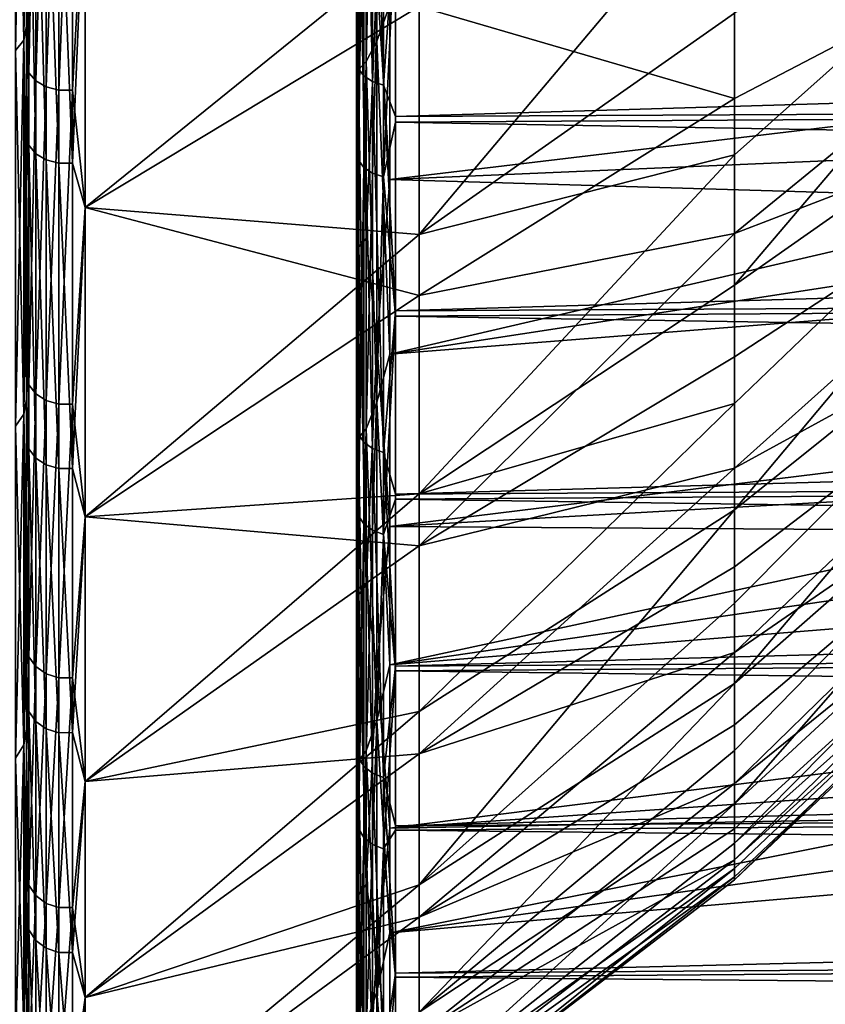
# Model space of a CAD drawing. Header units: metres. Extents: x -147 to 182, y -23 to 81.
# Tile 170 of 212: x 136.96 to 141.12, y -19.62 to -14.55. Entities that reach past the tile are written whole.
import ezdxf

# ---------------------------------------------------------------- set-up
doc = ezdxf.new("R2010")
doc.units = ezdxf.units.M
doc.layers.add('solid_ORA153_SW0001', color=7, linetype='CONTINUOUS')

msp = doc.modelspace()

# ---------------------------------------------------------------- linework, layer by layer
at = {"layer": 'solid_ORA153_SW0001'}
for points in [[(136.985397, -12.524649, 19.042803), (136.94281, -12.570668, 19.112772), (136.94281, -14.704527, 17.524174)], [(136.985397, -14.650696, 17.460018), (136.985397, -12.524649, 19.042803), (136.94281, -14.704527, 17.524174)], [(136.985397, -12.524649, -19.042803), (136.985397, -14.650696, -17.460018), (136.94281, -12.570668, -19.112772)], [(136.985397, -12.524649, -19.042803), (137, -13.542547, -18.217831), (137, -14.579867, -17.398777)], [(136.985397, -12.524649, -19.042803), (137, -14.579867, -17.398777), (136.985397, -14.650696, -17.460018)], [(136.985397, -14.650696, 17.460018), (137, -13.542096, 18.218166), (136.985397, -12.524649, 19.042803)], [(136.985397, -14.650696, -17.460018), (136.94281, -14.704527, -17.524174), (136.94281, -12.570668, -19.112772)], [(138.749115, -12.66525, -18.551855), (138.804703, -14.655518, -16.964539), (138.804703, -12.598065, -18.543692)], [(138.804703, -12.598065, -18.543692), (138.804703, -14.655518, -16.964539), (138.872177, -14.468254, -17.095423)], [(138.712677, -14.801897, -16.977575), (138.749115, -14.761663, -16.931427), (138.749115, -12.66525, -18.551855)], [(138.712677, -12.69977, -18.602421), (138.712677, -14.801897, -16.977575), (138.749115, -12.66525, -18.551855)], [(138.749115, -12.66525, -18.551855), (138.749115, -14.761663, -16.931427), (138.804703, -14.655518, -16.964539)], [(138.712677, -12.69977, -18.602421), (138.700012, -12.729401, -18.666996), (138.700012, -14.838997, -17.038143)], [(138.712677, -12.69977, -18.602421), (138.700012, -14.838997, -17.038143), (138.712677, -14.801897, -16.977575)], [(138.709854, -14.798993, -17.423502), (138.700012, -12.776176, -18.881977), (138.709854, -12.725968, -18.99048)], [(138.700012, -13.869288, -18.094271), (138.700012, -14.838997, -17.038143), (138.700012, -12.729401, -18.666996)], [(138.709854, -12.725968, -18.99048), (138.738541, -12.757178, -19.037054), (138.738541, -14.835287, -17.466232)], [(138.709854, -14.798993, -17.423502), (138.709854, -12.725968, -18.99048), (138.738541, -14.835287, -17.466232)], [(138.709854, -14.798993, -17.423502), (138.700012, -13.869288, -18.094271), (138.700012, -12.776176, -18.881977)], [(138.738541, -12.757178, -19.037054), (138.783249, -12.781874, -19.073904), (138.783249, -14.864005, -17.500042)], [(138.738541, -14.835287, -17.466232), (138.738541, -12.757178, -19.037054), (138.783249, -14.864005, -17.500042)], [(138.783249, -12.781874, -19.073904), (138.839539, -12.797605, -19.09738), (138.839539, -14.882298, -17.52158)], [(138.783249, -14.864005, -17.500042), (138.783249, -12.781874, -19.073904), (138.839539, -14.882298, -17.52158)], [(138.839539, -14.882298, -17.52158), (138.839539, -12.797605, -19.09738), (138.901749, -13.990434, -18.253397)], [(137.012024, -14.818436, 15.192592), (137.012024, -13.02423, 16.756203), (137, -13.597731, 16.205187)], [(137.046875, -13.061271, 16.803856), (137.012024, -13.02423, 16.756203), (137.012024, -14.818436, 15.192592)], [(137.046875, -14.860579, 15.235799), (137.046875, -13.061271, 16.803856), (137.012024, -14.818436, 15.192592)], [(137.100327, -13.088722, 16.839174), (137.046875, -13.061271, 16.803856), (137.046875, -14.860579, 15.235799)], [(137.100327, -14.891813, 15.267821), (137.100327, -13.088722, 16.839174), (137.046875, -14.860579, 15.235799)], [(137.165878, -13.103252, 16.857868), (137.100327, -13.088722, 16.839174), (137.100327, -14.891813, 15.267821)], [(137.165878, -14.908344, 15.28477), (137.165878, -13.103252, 16.857868), (137.100327, -14.891813, 15.267821)], [(137.23558, -13.103095, 16.857666), (137.165878, -13.103252, 16.857868), (137.165878, -14.908344, 15.28477)], [(137.23558, -14.908165, 15.284587), (137.23558, -13.103095, 16.857666), (137.165878, -14.908344, 15.28477)], [(137.23558, -14.908165, 15.284587), (137.300888, -13.708755, 16.337458), (137.23558, -13.103095, 16.857666)], [(143.011002, -13.136431, 10.386943), (140.647751, -14.511426, 12.233431), (140.647751, -15.241589, 11.310716)], [(143.011002, -13.136431, 10.386943), (140.647751, -15.241589, 11.310716), (140.647751, -15.913172, 10.344529)], [(143.011002, -13.136431, 10.386943), (140.647751, -15.913172, 10.344529), (143.011002, -14.253457, 8.791663)], [(138.709839, -13.239559, 18.636068), (138.699997, -13.898132, 18.072134), (138.699997, -14.9413, 17.219688)], [(138.709839, -13.239559, 18.636068), (138.699997, -14.9413, 17.219688), (138.709839, -15.269042, 17.013092)], [(138.709839, -13.239559, 18.636068), (138.709839, -15.269042, 17.013092), (138.738525, -13.272029, 18.681774)], [(138.709839, -15.269042, 17.013092), (138.738525, -15.306489, 17.054817), (138.738525, -13.272029, 18.681774)], [(138.738525, -13.272029, 18.681774), (138.738525, -15.306489, 17.054817), (138.783234, -13.29772, 18.717937)], [(138.738525, -15.306489, 17.054817), (138.783234, -15.336119, 17.087831), (138.783234, -13.29772, 18.717937)], [(138.783234, -13.29772, 18.717937), (138.783234, -15.336119, 17.087831), (138.839523, -13.314086, 18.740974)], [(138.783234, -15.336119, 17.087831), (138.839523, -15.354994, 17.108862), (138.839523, -13.314086, 18.740974)], [(138.839523, -13.314086, 18.740974), (138.839523, -15.354994, 17.108862), (138.901733, -14.020557, 18.23028)], [(138.804688, -14.317437, 17.25083), (138.872162, -13.374006, 17.964417), (138.872162, -15.369117, 16.290319)], [(138.872162, -15.369117, 16.290319), (138.872162, -13.374006, 17.964417), (150.584595, -13.967249, 15.345315)], [(137.012024, -13.437925, -16.426291), (137.012024, -15.192592, -14.818436), (137, -13.597743, -16.205175)], [(137.046875, -15.235799, -14.860579), (137.012024, -15.192592, -14.818436), (137.012024, -13.437925, -16.426291)], [(137.046875, -13.476143, -16.473007), (137.046875, -15.235799, -14.860579), (137.012024, -13.437925, -16.426291)], [(137.100327, -15.267821, -14.891813), (137.046875, -15.235799, -14.860579), (137.046875, -13.476143, -16.473007)], [(137.100327, -13.504467, -16.507629), (137.100327, -15.267821, -14.891813), (137.046875, -13.476143, -16.473007)], [(136.985397, -14.650696, 17.460018), (137, -14.579436, 17.399137), (137, -13.542096, 18.218166)], [(137, -13.597731, 16.205187), (137, -13.542096, 18.218166), (137, -14.579436, 17.399137)], [(137, -13.597743, -16.205175), (137, -14.579867, -17.398777), (137, -13.542547, -18.217831)], [(137.165878, -15.28477, -14.908344), (137.100327, -15.267821, -14.891813), (137.100327, -13.504467, -16.507629)], [(137.165878, -13.519458, -16.525955), (137.165878, -15.28477, -14.908344), (137.100327, -13.504467, -16.507629)], [(137.23558, -13.519296, -16.525757), (137.23558, -15.284587, -14.908165), (137.165878, -13.519458, -16.525955)], [(137.23558, -15.284587, -14.908165), (137.165878, -15.28477, -14.908344), (137.165878, -13.519458, -16.525955)], [(137.23558, -13.519296, -16.525757), (137.300888, -13.708755, -16.337458), (137.23558, -15.284587, -14.908165)], [(138.872177, -16.268026, -15.392701), (150.584595, -14.473985, -14.868282), (150.584595, -13.550106, -15.714857)], [(138.872177, -14.468254, -17.095423), (138.872177, -16.268026, -15.392701), (150.584595, -13.550106, -15.714857)], [(137, -15.387138, 14.516969), (137, -13.597731, 16.205187), (137, -14.579436, 17.399137)], [(137.012024, -14.818436, 15.192592), (137, -13.597731, 16.205187), (137, -15.387138, 14.516969)], [(137, -13.597743, -16.205175), (137, -15.387129, -14.516978), (137, -14.579867, -17.398777)], [(137.012024, -15.192592, -14.818436), (137, -15.387129, -14.516978), (137, -13.597743, -16.205175)], [(138.712662, -13.705687, 17.874249), (138.7491, -13.668432, 17.825663), (138.7491, -15.672354, 16.092159)], [(138.7491, -15.672354, 16.092159), (138.7491, -13.668432, 17.825663), (138.804688, -14.317437, 17.25083)], [(137.23558, -15.284587, -14.908165), (137.300888, -13.708755, -16.337458), (137.300888, -15.512724, -14.6355)], [(137.23558, -14.908165, 15.284587), (137.300888, -15.512724, 14.6355), (137.300888, -13.708755, 16.337458)], [(137.300888, -15.512724, -14.6355), (137.300888, -13.708755, -16.337458), (139.022964, -14.476866, -14.120337)], [(137.300888, -13.708755, 16.337458), (137.300888, -15.512724, 14.6355), (139.022964, -14.120337, 14.476866)], [(138.712662, -15.71507, 16.136021), (138.699997, -13.751759, 17.927181), (138.712662, -13.705687, 17.874249)], [(138.712662, -15.71507, 16.136021), (138.712662, -13.705687, 17.874249), (138.7491, -15.672354, 16.092159)], [(139.022964, -15.652446, 12.804862), (140.647751, -14.511426, 12.233431), (140.647751, -13.72549, 13.109128)], [(139.022964, -14.120337, 14.476866), (139.022964, -15.652446, 12.804862), (140.647751, -13.72549, 13.109128)], [(143.011002, -13.718153, -9.605555), (140.647751, -15.646806, -10.743174), (140.647751, -14.951032, -11.692089)], [(143.011002, -14.740533, -7.948025), (140.647751, -15.646806, -10.743174), (143.011002, -13.718153, -9.605555)], [(143.011002, -13.718153, -9.605555), (140.647751, -14.951032, -11.692089), (140.647751, -14.197796, -12.596066)], [(138.699997, -13.898132, 18.072134), (138.699997, -13.751759, 17.927181), (138.699997, -15.767419, 16.182806)], [(138.712662, -15.71507, 16.136021), (138.699997, -15.767419, 16.182806), (138.699997, -13.751759, 17.927181)], [(138.901733, -14.020557, 18.23028), (180.235626, -14.824635, 17.108133), (180.235626, -13.788973, 17.953337)], [(138.901749, -15.044122, -17.395205), (180.235641, -13.803968, -17.941763), (180.235641, -14.838923, -17.095695)], [(138.901749, -15.044122, -17.395205), (138.901749, -13.990434, -18.253397), (180.235641, -13.803968, -17.941763)], [(138.699997, -14.9413, 17.219688), (138.699997, -13.898132, 18.072134), (138.699997, -15.767419, 16.182806)], [(138.700012, -13.869288, -18.094271), (138.700012, -14.913977, -17.243349), (138.700012, -14.838997, -17.038143)], [(138.709854, -14.798993, -17.423502), (138.700012, -14.913977, -17.243349), (138.700012, -13.869288, -18.094271)], [(138.839539, -14.882298, -17.52158), (138.901749, -13.990434, -18.253397), (138.901749, -15.044122, -17.395205)], [(138.872162, -15.369117, 16.290319), (150.584595, -13.967249, 15.345315), (150.584595, -14.867975, 14.47432)], [(138.839523, -15.354994, 17.108862), (138.901733, -15.072827, 17.370348), (138.901733, -14.020557, 18.23028)], [(138.901733, -14.020557, 18.23028), (138.901733, -15.072827, 17.370348), (180.235626, -14.824635, 17.108133)], [(137.300888, -15.512724, 14.6355), (139.022964, -15.652446, 12.804862), (139.022964, -14.120337, 14.476866)], [(139.022964, -14.476866, -14.120337), (140.647751, -14.197796, -12.596066), (140.647751, -14.951032, -11.692089)], [(143.011002, -14.253457, 8.791663), (140.647751, -15.913172, 10.344529), (140.647751, -16.523594, 9.338584)], [(143.011002, -14.253457, 8.791663), (140.647751, -16.523594, 9.338584), (140.647751, -17.070509, 8.296746)], [(143.011002, -14.253457, 8.791663), (140.647751, -17.070509, 8.296746), (143.011002, -15.177731, 7.077492)], [(138.7491, -15.672354, 16.092159), (138.804688, -14.317437, 17.25083), (138.804688, -16.214058, 15.481745)], [(138.804688, -16.214058, 15.481745), (138.804688, -14.317437, 17.25083), (138.872162, -15.369117, 16.290319)], [(137.300888, -15.512724, -14.6355), (139.022964, -14.476866, -14.120337), (139.022964, -15.966814, -12.410656)], [(138.804703, -14.655518, -16.964539), (138.872177, -16.268026, -15.392701), (138.872177, -14.468254, -17.095423)], [(138.872177, -16.268026, -15.392701), (150.584595, -15.345607, -13.966902), (150.584595, -14.473985, -14.868282)], [(139.022964, -15.966814, -12.410656), (139.022964, -14.476866, -14.120337), (140.647751, -14.951032, -11.692089)], [(139.022964, -15.652446, 12.804862), (140.647751, -15.241589, 11.310716), (140.647751, -14.511426, 12.233431)], [(136.985397, -14.650696, 17.460018), (137, -15.567364, 16.521111), (137, -14.579436, 17.399137)], [(136.985397, -14.650696, -17.460018), (137, -14.579867, -17.398777), (137, -15.567767, -16.520731)], [(137, -15.387138, 14.516969), (137, -14.579436, 17.399137), (137, -15.567364, 16.521111)], [(137, -15.387129, -14.516978), (137, -15.567767, -16.520731), (137, -14.579867, -17.398777)], [(136.985397, -14.650696, 17.460018), (136.94281, -14.704527, 17.524174), (136.94281, -16.639532, 15.698589)], [(136.985397, -16.578617, 15.641119), (136.985397, -14.650696, 17.460018), (136.94281, -16.639532, 15.698589)], [(136.985397, -14.650696, -17.460018), (136.985397, -16.578617, -15.641119), (136.94281, -14.704527, -17.524174)], [(136.985397, -14.650696, -17.460018), (137, -15.567767, -16.520731), (137, -16.502768, -15.586806)], [(136.985397, -14.650696, -17.460018), (137, -16.502768, -15.586806), (136.985397, -16.578617, -15.641119)], [(136.985397, -16.578617, 15.641119), (137, -15.567364, 16.521111), (136.985397, -14.650696, 17.460018)], [(138.749115, -14.761663, -16.931427), (138.804703, -16.516811, -15.158321), (138.804703, -14.655518, -16.964539)], [(138.804703, -14.655518, -16.964539), (138.804703, -16.516811, -15.158321), (138.872177, -16.268026, -15.392701)], [(136.985397, -16.578617, -15.641119), (136.94281, -16.639532, -15.698589), (136.94281, -14.704527, -17.524174)], [(138.712677, -16.698071, -15.116504), (138.749115, -16.652683, -15.075414), (138.749115, -14.761663, -16.931427)], [(138.712677, -14.801897, -16.977575), (138.712677, -16.698071, -15.116504), (138.749115, -14.761663, -16.931427)], [(138.749115, -14.761663, -16.931427), (138.749115, -16.652683, -15.075414), (138.804703, -16.516811, -15.158321)], [(143.011002, -14.740533, -7.948025), (140.647751, -16.855499, -8.725278), (140.647751, -16.282442, -9.752968)], [(143.011002, -15.563572, -6.183012), (140.647751, -16.855499, -8.725278), (143.011002, -14.740533, -7.948025)], [(143.011002, -14.740533, -7.948025), (140.647751, -16.282442, -9.752968), (140.647751, -15.646806, -10.743174)], [(138.709854, -16.680786, -15.631377), (138.700012, -14.913977, -17.243349), (138.709854, -14.798993, -17.423502)], [(138.712677, -14.801897, -16.977575), (138.700012, -14.838997, -17.038143), (138.700012, -16.742685, -15.171582)], [(138.712677, -14.801897, -16.977575), (138.700012, -16.742685, -15.171582), (138.712677, -16.698071, -15.116504)], [(138.709854, -14.798993, -17.423502), (138.738541, -14.835287, -17.466232), (138.738541, -16.721697, -15.669713)], [(138.709854, -16.680786, -15.631377), (138.709854, -14.798993, -17.423502), (138.738541, -16.721697, -15.669713)], [(137.012024, -16.426291, 13.437925), (137.012024, -14.818436, 15.192592), (137, -15.387138, 14.516969)], [(137.046875, -14.860579, 15.235799), (137.012024, -14.818436, 15.192592), (137.012024, -16.426291, 13.437925)], [(137.046875, -16.473007, 13.476143), (137.046875, -14.860579, 15.235799), (137.012024, -16.426291, 13.437925)], [(137.100327, -14.891813, 15.267821), (137.046875, -14.860579, 15.235799), (137.046875, -16.473007, 13.476143)], [(138.700012, -15.906505, -16.332266), (138.700012, -16.742685, -15.171582), (138.700012, -14.838997, -17.038143)], [(138.700012, -14.913977, -17.243349), (138.700012, -15.906505, -16.332266), (138.700012, -14.838997, -17.038143)], [(138.738541, -14.835287, -17.466232), (138.783249, -14.864005, -17.500042), (138.783249, -16.754065, -15.700047)], [(138.738541, -16.721697, -15.669713), (138.738541, -14.835287, -17.466232), (138.783249, -16.754065, -15.700047)], [(138.783249, -14.864005, -17.500042), (138.839539, -14.882298, -17.52158), (138.839539, -16.774685, -15.719369)], [(138.783249, -16.754065, -15.700047), (138.783249, -14.864005, -17.500042), (138.839539, -16.774685, -15.719369)], [(138.901733, -15.072827, 17.370348), (180.235626, -15.808602, 16.203274), (180.235626, -14.824635, 17.108133)], [(138.901749, -16.045282, -16.476276), (180.235641, -14.838923, -17.095695), (180.235641, -15.822135, -16.190014)], [(138.901749, -16.045282, -16.476276), (138.901749, -15.044122, -17.395205), (180.235641, -14.838923, -17.095695)], [(137.100327, -16.507629, 13.504467), (137.100327, -14.891813, 15.267821), (137.046875, -16.473007, 13.476143)], [(137.165878, -14.908344, 15.28477), (137.100327, -14.891813, 15.267821), (137.100327, -16.507629, 13.504467)], [(137.165878, -16.525955, 13.519458), (137.165878, -14.908344, 15.28477), (137.100327, -16.507629, 13.504467)], [(137.23558, -14.908165, 15.284587), (137.165878, -14.908344, 15.28477), (137.165878, -16.525955, 13.519458)], [(137.23558, -16.525757, 13.519296), (137.23558, -14.908165, 15.284587), (137.165878, -16.525955, 13.519458)], [(137.23558, -16.525757, 13.519296), (137.300888, -15.512724, 14.6355), (137.23558, -14.908165, 15.284587)], [(138.709854, -16.680786, -15.631377), (138.700012, -15.906505, -16.332266), (138.700012, -14.913977, -17.243349)], [(138.839539, -14.882298, -17.52158), (138.901749, -15.044122, -17.395205), (138.901749, -16.045282, -16.476276)], [(138.839539, -16.774685, -15.719369), (138.839539, -14.882298, -17.52158), (138.901749, -16.045282, -16.476276)], [(138.872162, -15.369117, 16.290319), (150.584595, -14.867975, 14.47432), (150.584595, -15.71502, 13.549933)], [(138.699997, -15.932232, 16.30718), (138.699997, -14.9413, 17.219688), (138.699997, -15.767419, 16.182806)], [(138.709839, -15.269042, 17.013092), (138.699997, -14.9413, 17.219688), (138.699997, -15.932232, 16.30718)], [(139.022964, -15.966814, -12.410656), (140.647751, -14.951032, -11.692089), (140.647751, -15.646806, -10.743174)], [(138.839523, -15.354994, 17.108862), (138.901733, -16.07247, 16.449766), (138.901733, -15.072827, 17.370348)], [(138.901733, -15.072827, 17.370348), (138.901733, -16.07247, 16.449766), (180.235626, -15.808602, 16.203274)], [(137.012024, -15.192592, -14.818436), (137.012024, -16.756203, -13.02423), (137, -15.387129, -14.516978)], [(137.046875, -16.803856, -13.061271), (137.012024, -16.756203, -13.02423), (137.012024, -15.192592, -14.818436)], [(137.046875, -15.235799, -14.860579), (137.046875, -16.803856, -13.061271), (137.012024, -15.192592, -14.818436)], [(143.011002, -15.177731, 7.077492), (140.647751, -17.070509, 8.296746), (140.647751, -17.551817, 7.223022)], [(143.011002, -15.177731, 7.077492), (140.647751, -17.551817, 7.223022), (140.647751, -17.965664, 6.121536)], [(143.011002, -15.177731, 7.077492), (140.647751, -17.965664, 6.121536), (143.011002, -15.89675, 5.26761)], [(137.100327, -16.839174, -13.088722), (137.046875, -16.803856, -13.061271), (137.046875, -15.235799, -14.860579)], [(137.100327, -15.267821, -14.891813), (137.100327, -16.839174, -13.088722), (137.046875, -15.235799, -14.860579)], [(137.165878, -16.857868, -13.103252), (137.100327, -16.839174, -13.088722), (137.100327, -15.267821, -14.891813)], [(137.165878, -15.28477, -14.908344), (137.165878, -16.857868, -13.103252), (137.100327, -15.267821, -14.891813)], [(138.709839, -15.269042, 17.013092), (138.699997, -15.932232, 16.30718), (138.699997, -16.867575, 15.337698)], [(138.709839, -15.269042, 17.013092), (138.699997, -16.867575, 15.337698), (138.709839, -17.101219, 15.170274)], [(138.709839, -15.269042, 17.013092), (138.709839, -17.101219, 15.170274), (138.738525, -15.306489, 17.054817)], [(139.022964, -16.987717, 10.97183), (140.647751, -15.913172, 10.344529), (140.647751, -15.241589, 11.310716)], [(139.022964, -15.652446, 12.804862), (139.022964, -16.987717, 10.97183), (140.647751, -15.241589, 11.310716)], [(137.23558, -15.284587, -14.908165), (137.23558, -16.857666, -13.103095), (137.165878, -15.28477, -14.908344)], [(137.23558, -16.857666, -13.103095), (137.165878, -16.857868, -13.103252), (137.165878, -15.28477, -14.908344)], [(137.23558, -15.284587, -14.908165), (137.300888, -15.512724, -14.6355), (137.23558, -16.857666, -13.103095)], [(138.709839, -17.101219, 15.170274), (138.738525, -17.14316, 15.207479), (138.738525, -15.306489, 17.054817)], [(138.738525, -15.306489, 17.054817), (138.738525, -17.14316, 15.207479), (138.783234, -15.336119, 17.087831)], [(138.738525, -17.14316, 15.207479), (138.783234, -17.176346, 15.236917), (138.783234, -15.336119, 17.087831)], [(138.783234, -15.336119, 17.087831), (138.783234, -17.176346, 15.236917), (138.839523, -15.354994, 17.108862)], [(138.783234, -17.176346, 15.236917), (138.839523, -17.197485, 15.25567), (138.839523, -15.354994, 17.108862)], [(138.804688, -16.214058, 15.481745), (138.872162, -15.369117, 16.290319), (138.872162, -17.156385, 14.395925)], [(138.839523, -15.354994, 17.108862), (138.839523, -17.197485, 15.25567), (138.901733, -16.07247, 16.449766)], [(138.872162, -17.156385, 14.395925), (138.872162, -15.369117, 16.290319), (150.584595, -15.71502, 13.549933)], [(138.872177, -17.868708, -13.501601), (150.584595, -16.160666, -13.015187), (150.584595, -15.345607, -13.966902)], [(138.872177, -16.268026, -15.392701), (138.872177, -17.868708, -13.501601), (150.584595, -15.345607, -13.966902)], [(137, -15.387129, -14.516978), (137, -16.968382, -12.632512), (137, -15.567767, -16.520731)], [(137.012024, -16.756203, -13.02423), (137, -16.968382, -12.632512), (137, -15.387129, -14.516978)], [(137, -15.387138, 14.516969), (137, -15.567364, 16.521111), (137, -16.502392, 15.587206)], [(137, -16.968372, 12.632524), (137, -15.387138, 14.516969), (137, -16.502392, 15.587206)], [(137.012024, -16.426291, 13.437925), (137, -15.387138, 14.516969), (137, -16.968372, 12.632524)], [(137.23558, -16.857666, -13.103095), (137.300888, -15.512724, -14.6355), (137.300888, -17.106911, -12.735622)], [(137.23558, -16.525757, 13.519296), (137.300888, -17.106911, 12.735622), (137.300888, -15.512724, 14.6355)], [(137.300888, -17.106911, -12.735622), (137.300888, -15.512724, -14.6355), (139.022964, -15.966814, -12.410656)], [(137.300888, -15.512724, 14.6355), (137.300888, -17.106911, 12.735622), (139.022964, -15.652446, 12.804862)], [(136.985397, -16.578617, 15.641119), (137, -16.502392, 15.587206), (137, -15.567364, 16.521111)], [(137, -16.968382, -12.632512), (137, -16.502768, -15.586806), (137, -15.567767, -16.520731)], [(143.011002, -15.563572, -6.183012), (140.647751, -17.805311, -6.573372), (140.647751, -17.363773, -7.664053)], [(143.011002, -16.17614, -4.334384), (140.647751, -17.805311, -6.573372), (143.011002, -15.563572, -6.183012)], [(143.011002, -15.563572, -6.183012), (140.647751, -17.363773, -7.664053), (140.647751, -16.855499, -8.725278)], [(137.300888, -17.106911, 12.735622), (139.022964, -16.987717, 10.97183), (139.022964, -15.652446, 12.804862)], [(138.712662, -15.71507, 16.136021), (138.7491, -15.672354, 16.092159), (138.7491, -17.45821, 14.134749)], [(138.7491, -17.45821, 14.134749), (138.7491, -15.672354, 16.092159), (138.804688, -16.214058, 15.481745)], [(139.022964, -17.255972, -10.544905), (140.647751, -15.646806, -10.743174), (140.647751, -16.282442, -9.752968)], [(139.022964, -17.255972, -10.544905), (139.022964, -15.966814, -12.410656), (140.647751, -15.646806, -10.743174)], [(138.712662, -17.505795, 14.173275), (138.699997, -15.767419, 16.182806), (138.712662, -15.71507, 16.136021)], [(138.712662, -17.505795, 14.173275), (138.712662, -15.71507, 16.136021), (138.7491, -17.45821, 14.134749)], [(138.872162, -17.156385, 14.395925), (150.584595, -15.71502, 13.549933), (150.584595, -16.504429, 12.576427)], [(138.699997, -15.932232, 16.30718), (138.699997, -15.767419, 16.182806), (138.699997, -17.563633, 14.213144)], [(138.712662, -17.505795, 14.173275), (138.699997, -17.563633, 14.213144), (138.699997, -15.767419, 16.182806)], [(138.901733, -16.07247, 16.449766), (180.235626, -16.737444, 15.241911), (180.235626, -15.808602, 16.203274)], [(138.901749, -16.990423, -15.499815), (180.235641, -15.822135, -16.190014), (180.235641, -16.750174, -15.227876)], [(138.901749, -16.990423, -15.499815), (138.901749, -16.045282, -16.476276), (180.235641, -15.822135, -16.190014)], [(138.700012, -15.906505, -16.332266), (138.700012, -16.843374, -15.364261), (138.700012, -16.742685, -15.171582)], [(138.709854, -16.680786, -15.631377), (138.700012, -16.843374, -15.364261), (138.700012, -15.906505, -16.332266)], [(139.022964, -16.987717, 10.97183), (140.647751, -16.523594, 9.338584), (140.647751, -15.913172, 10.344529)], [(143.011002, -15.89675, 5.26761), (140.647751, -17.965664, 6.121536), (140.647751, -18.310463, 4.996523)], [(143.011002, -15.89675, 5.26761), (140.647751, -18.310463, 4.996523), (140.647751, -18.584887, 3.852306)], [(143.011002, -15.89675, 5.26761), (140.647751, -18.584887, 3.852306), (143.011002, -16.400795, 3.386492)], [(137.300888, -17.106911, -12.735622), (139.022964, -15.966814, -12.410656), (139.022964, -17.255972, -10.544905)], [(138.699997, -16.867575, 15.337698), (138.699997, -15.932232, 16.30718), (138.699997, -17.563633, 14.213144)], [(138.839523, -17.197485, 15.25567), (138.901749, -17.015995, 15.471749), (138.901733, -16.07247, 16.449766)], [(138.839539, -16.774685, -15.719369), (138.901749, -16.045282, -16.476276), (138.901749, -16.990423, -15.499815)], [(138.901733, -16.07247, 16.449766), (138.901749, -17.015995, 15.471749), (180.235626, -16.737444, 15.241911)], [(138.872177, -17.868708, -13.501601), (150.584595, -16.917131, -12.01552), (150.584595, -16.160666, -13.015187)], [(143.011002, -16.17614, -4.334384), (140.647751, -18.481653, -4.320507), (140.647751, -18.178415, -5.457427)], [(143.011002, -16.569954, -2.427141), (140.647751, -18.481653, -4.320507), (143.011002, -16.17614, -4.334384)], [(143.011002, -16.17614, -4.334384), (140.647751, -18.178415, -5.457427), (140.647751, -17.805311, -6.573372)], [(138.7491, -17.45821, 14.134749), (138.804688, -16.214058, 15.481745), (138.804688, -17.893661, 13.505443)], [(138.804688, -17.893661, 13.505443), (138.804688, -16.214058, 15.481745), (138.872162, -17.156385, 14.395925)], [(138.804703, -16.516811, -15.158321), (138.872177, -17.868708, -13.501601), (138.872177, -16.268026, -15.392701)], [(139.022964, -17.255972, -10.544905), (140.647751, -16.282442, -9.752968), (140.647751, -16.855499, -8.725278)], [(137.012024, -17.827576, 11.514269), (137.012024, -16.426291, 13.437925), (137, -16.968372, 12.632524)], [(137.046875, -16.473007, 13.476143), (137.012024, -16.426291, 13.437925), (137.012024, -17.827576, 11.514269)], [(143.011002, -16.400795, 3.386492), (140.647751, -18.584887, 3.852306), (140.647751, -18.787882, 2.693283)], [(143.011002, -16.400795, 3.386492), (140.647751, -18.787882, 2.693283), (143.011002, -16.683046, 1.459577)], [(137.046875, -17.878277, 11.547016), (137.046875, -16.473007, 13.476143), (137.012024, -17.827576, 11.514269)], [(137.100327, -16.507629, 13.504467), (137.046875, -16.473007, 13.476143), (137.046875, -17.878277, 11.547016)], [(136.985397, -16.578617, 15.641119), (137, -17.381382, 14.600601), (137, -16.502392, 15.587206)], [(136.985397, -16.578617, -15.641119), (137, -16.502768, -15.586806), (137, -17.381733, -14.600183)], [(137, -16.968372, 12.632524), (137, -16.502392, 15.587206), (137, -17.381382, 14.600601)], [(137, -16.968382, -12.632512), (137, -17.381733, -14.600183), (137, -16.502768, -15.586806)], [(137.100327, -17.915854, 11.571285), (137.100327, -16.507629, 13.504467), (137.046875, -17.878277, 11.547016)], [(137.165878, -16.525955, 13.519458), (137.100327, -16.507629, 13.504467), (137.100327, -17.915854, 11.571285)], [(137.165878, -17.935741, 11.58413), (137.165878, -16.525955, 13.519458), (137.100327, -17.915854, 11.571285)], [(137.23558, -16.525757, 13.519296), (137.165878, -16.525955, 13.519458), (137.165878, -17.935741, 11.58413)], [(137.23558, -17.935526, 11.583991), (137.23558, -16.525757, 13.519296), (137.165878, -17.935741, 11.58413)], [(137.23558, -17.935526, 11.583991), (137.300888, -17.106911, 12.735622), (137.23558, -16.525757, 13.519296)], [(138.749115, -16.652683, -15.075414), (138.804703, -18.157034, -13.149217), (138.804703, -16.516811, -15.158321)], [(138.804703, -16.516811, -15.158321), (138.804703, -18.157034, -13.149217), (138.872177, -17.868708, -13.501601)], [(138.872162, -17.156385, 14.395925), (150.584595, -16.504429, 12.576427), (150.584595, -17.233536, 11.557148)], [(139.022964, -18.109356, 9.000821), (140.647751, -17.070509, 8.296746), (140.647751, -16.523594, 9.338584)], [(139.022964, -16.987717, 10.97183), (139.022964, -18.109356, 9.000821), (140.647751, -16.523594, 9.338584)], [(136.985397, -16.578617, 15.641119), (136.94281, -16.639532, 15.698589), (136.94281, -18.349518, 13.660709)], [(136.985397, -18.282341, 13.610699), (136.985397, -16.578617, 15.641119), (136.94281, -18.349518, 13.660709)], [(136.985397, -16.578617, -15.641119), (136.985397, -18.282341, -13.610699), (136.94281, -16.639532, -15.698589)], [(136.985397, -16.578617, -15.641119), (137, -17.381733, -14.600183), (137, -18.201754, -13.56415)], [(136.985397, -16.578617, -15.641119), (137, -18.201754, -13.56415), (136.985397, -18.282341, -13.610699)], [(136.985397, -18.282341, 13.610699), (137, -17.381382, 14.600601), (136.985397, -16.578617, 15.641119)], [(143.011002, -16.569954, -2.427141), (140.647751, -18.87414, -2.001283), (140.647751, -18.71386, -3.166981)], [(143.011002, -16.739689, -0.487075), (140.647751, -18.87414, -2.001283), (143.011002, -16.569954, -2.427141)], [(143.011002, -16.569954, -2.427141), (140.647751, -18.71386, -3.166981), (140.647751, -18.481653, -4.320507)], [(136.985397, -18.282341, -13.610699), (136.94281, -18.349518, -13.660709), (136.94281, -16.639532, -15.698589)], [(138.709854, -18.347033, -13.637266), (138.700012, -16.843374, -15.364261), (138.709854, -16.680786, -15.631377)], [(138.709854, -16.680786, -15.631377), (138.738541, -16.721697, -15.669713), (138.738541, -18.392029, -13.670712)], [(138.709854, -18.347033, -13.637266), (138.709854, -16.680786, -15.631377), (138.738541, -18.392029, -13.670712)], [(138.712677, -18.361906, -13.0451), (138.749115, -18.311996, -13.009642), (138.749115, -16.652683, -15.075414)], [(138.712677, -16.698071, -15.116504), (138.712677, -18.361906, -13.0451), (138.749115, -16.652683, -15.075414)], [(138.749115, -16.652683, -15.075414), (138.749115, -18.311996, -13.009642), (138.804703, -18.157034, -13.149217)], [(143.011002, -16.683046, 1.459577), (140.647751, -18.787882, 2.693283), (140.647751, -18.918669, 1.523909)], [(143.011002, -16.683046, 1.459577), (140.647751, -18.918669, 1.523909), (140.647751, -18.976742, 0.348678)], [(143.011002, -16.683046, 1.459577), (140.647751, -18.976742, 0.348678), (143.011002, -16.739689, -0.487075)], [(138.712677, -16.698071, -15.116504), (138.700012, -16.742685, -15.171582), (138.700012, -18.412563, -13.094728)], [(138.712677, -16.698071, -15.116504), (138.700012, -18.412563, -13.094728), (138.712677, -18.361906, -13.0451)], [(138.738541, -16.721697, -15.669713), (138.783249, -16.754065, -15.700047), (138.783249, -18.427631, -13.697175)], [(138.738541, -18.392029, -13.670712), (138.738541, -16.721697, -15.669713), (138.783249, -18.427631, -13.697175)], [(138.901749, -17.015995, 15.471749), (180.235626, -17.607924, 14.2274), (180.235626, -16.737444, 15.241911)], [(143.011002, -16.739689, -0.487075), (140.647751, -18.976742, 0.348678), (140.647751, -18.96188, -0.827894)], [(143.011002, -16.739689, -0.487075), (140.647751, -18.96188, -0.827894), (140.647751, -18.87414, -2.001283)], [(137.012024, -16.756203, -13.02423), (137.012024, -18.109093, -11.066236), (137, -16.968382, -12.632512)], [(137.046875, -18.160595, -11.097709), (137.012024, -18.109093, -11.066236), (137.012024, -16.756203, -13.02423)], [(137.046875, -16.803856, -13.061271), (137.046875, -18.160595, -11.097709), (137.012024, -16.756203, -13.02423)], [(138.700012, -17.721466, -14.342574), (138.700012, -18.412563, -13.094728), (138.700012, -16.742685, -15.171582)], [(138.700012, -16.843374, -15.364261), (138.700012, -17.721466, -14.342574), (138.700012, -16.742685, -15.171582)], [(138.783249, -16.754065, -15.700047), (138.839539, -16.774685, -15.719369), (138.839539, -18.45031, -13.714032)], [(138.783249, -18.427631, -13.697175), (138.783249, -16.754065, -15.700047), (138.839539, -18.45031, -13.714032)], [(138.839539, -16.774685, -15.719369), (138.901749, -16.990423, -15.499815), (138.901749, -17.876242, -14.469235)], [(138.839539, -18.45031, -13.714032), (138.839539, -16.774685, -15.719369), (138.901749, -17.876242, -14.469235)], [(138.901749, -17.876242, -14.469235), (180.235641, -16.750174, -15.227876), (180.235641, -17.619804, -14.212637)], [(138.901749, -17.876242, -14.469235), (138.901749, -16.990423, -15.499815), (180.235641, -16.750174, -15.227876)], [(137.100327, -18.198765, -11.121035), (137.046875, -18.160595, -11.097709), (137.046875, -16.803856, -13.061271)], [(137.100327, -16.839174, -13.088722), (137.100327, -18.198765, -11.121035), (137.046875, -16.803856, -13.061271)], [(137.165878, -18.218967, -11.13338), (137.100327, -18.198765, -11.121035), (137.100327, -16.839174, -13.088722)], [(137.165878, -16.857868, -13.103252), (137.165878, -18.218967, -11.13338), (137.100327, -16.839174, -13.088722)], [(137.23558, -16.857666, -13.103095), (137.23558, -18.218748, -11.133245), (137.165878, -16.857868, -13.103252)], [(137.23558, -18.218748, -11.133245), (137.165878, -18.218967, -11.13338), (137.165878, -16.857868, -13.103252)], [(137.23558, -16.857666, -13.103095), (137.300888, -17.106911, -12.735622), (137.23558, -18.218748, -11.133245)], [(138.699997, -17.744043, 14.314646), (138.699997, -16.867575, 15.337698), (138.699997, -17.563633, 14.213144)], [(138.709839, -17.101219, 15.170274), (138.699997, -16.867575, 15.337698), (138.699997, -17.744043, 14.314646)], [(138.709854, -18.347033, -13.637266), (138.700012, -17.721466, -14.342574), (138.700012, -16.843374, -15.364261)], [(139.022964, -18.328123, -8.546544), (140.647751, -16.855499, -8.725278), (140.647751, -17.363773, -7.664053)], [(139.022964, -18.328123, -8.546544), (139.022964, -17.255972, -10.544905), (140.647751, -16.855499, -8.725278)], [(138.872177, -19.25071, -11.445267), (150.584595, -17.611773, -10.972135), (150.584595, -16.917131, -12.01552)], [(138.872177, -17.868708, -13.501601), (138.872177, -19.25071, -11.445267), (150.584595, -16.917131, -12.01552)], [(137, -16.968372, 12.632524), (137, -17.381382, 14.600601), (137, -18.201424, 13.564591)], [(137, -18.320219, 10.577143), (137, -16.968372, 12.632524), (137, -18.201424, 13.564591)], [(137.012024, -17.827576, 11.514269), (137, -16.968372, 12.632524), (137, -18.320219, 10.577143)], [(137, -16.968382, -12.632512), (137, -18.320215, -10.577149), (137, -17.381733, -14.600183)], [(137.012024, -18.109093, -11.066236), (137, -18.320215, -10.577149), (137, -16.968382, -12.632512)], [(137.300888, -18.469755, 10.663518), (139.022964, -18.109356, 9.000821), (139.022964, -16.987717, 10.97183)], [(137.300888, -17.106911, 12.735622), (137.300888, -18.469755, 10.663518), (139.022964, -16.987717, 10.97183)], [(138.839523, -17.197485, 15.25567), (138.901749, -17.900106, 14.439712), (138.901749, -17.015995, 15.471749)], [(138.901749, -17.015995, 15.471749), (138.901749, -17.900106, 14.439712), (180.235626, -17.607924, 14.2274)], [(139.022964, -19.00326, 6.916621), (140.647751, -17.551817, 7.223022), (140.647751, -17.070509, 8.296746)], [(139.022964, -18.109356, 9.000821), (139.022964, -19.00326, 6.916621), (140.647751, -17.070509, 8.296746)], [(137.23558, -18.218748, -11.133245), (137.300888, -17.106911, -12.735622), (137.300888, -18.469755, -10.663518)], [(137.23558, -17.935526, 11.583991), (137.300888, -18.469755, 10.663518), (137.300888, -17.106911, 12.735622)], [(137.300888, -18.469755, -10.663518), (137.300888, -17.106911, -12.735622), (139.022964, -17.255972, -10.544905)], [(138.709839, -17.101219, 15.170274), (138.699997, -17.744043, 14.314646), (138.699997, -18.558498, 13.241686)], [(138.709839, -17.101219, 15.170274), (138.699997, -18.558498, 13.241686), (138.709839, -18.712418, 13.131427)], [(138.709839, -17.101219, 15.170274), (138.709839, -18.712418, 13.131427), (138.738525, -17.14316, 15.207479)], [(138.709839, -18.712418, 13.131427), (138.738525, -18.758308, 13.163631), (138.738525, -17.14316, 15.207479)], [(138.738525, -17.14316, 15.207479), (138.738525, -18.758308, 13.163631), (138.783234, -17.176346, 15.236917)], [(138.738525, -18.758308, 13.163631), (138.783234, -18.794621, 13.189113), (138.783234, -17.176346, 15.236917)], [(138.783234, -17.176346, 15.236917), (138.783234, -18.794621, 13.189113), (138.839523, -17.197485, 15.25567)], [(138.783234, -18.794621, 13.189113), (138.839523, -18.817751, 13.205345), (138.839523, -17.197485, 15.25567)], [(138.804688, -17.893661, 13.505443), (138.872162, -17.156385, 14.395925), (138.872162, -18.711645, 12.306849)], [(138.839523, -17.197485, 15.25567), (138.839523, -18.817751, 13.205345), (138.901749, -17.900106, 14.439712)], [(138.872162, -18.711645, 12.306849), (138.872162, -17.156385, 14.395925), (150.584595, -17.233536, 11.557148)], [(138.872162, -18.711645, 12.306849), (150.584595, -17.233536, 11.557148), (150.584595, -17.900126, 10.495144)], [(137.300888, -18.469755, -10.663518), (139.022964, -17.255972, -10.544905), (139.022964, -18.328123, -8.546544)], [(136.985397, -18.282341, 13.610699), (137, -18.201424, 13.564591), (137, -17.381382, 14.600601)], [(137, -18.320215, -10.577149), (137, -18.201754, -13.56415), (137, -17.381733, -14.600183)], [(139.022964, -18.328123, -8.546544), (140.647751, -17.363773, -7.664053), (140.647751, -17.805311, -6.573372)], [(138.712662, -17.505795, 14.173275), (138.7491, -17.45821, 14.134749), (138.7491, -19.001152, 11.980668)], [(138.7491, -19.001152, 11.980668), (138.7491, -17.45821, 14.134749), (138.804688, -17.893661, 13.505443)], [(138.712662, -19.052942, 12.013323), (138.699997, -17.563633, 14.213144), (138.712662, -17.505795, 14.173275)], [(138.712662, -19.052942, 12.013323), (138.712662, -17.505795, 14.173275), (138.7491, -19.001152, 11.980668)], [(139.022964, -19.00326, 6.916621), (140.647751, -17.965664, 6.121536), (140.647751, -17.551817, 7.223022)], [(138.699997, -17.744043, 14.314646), (138.699997, -17.563633, 14.213144), (138.699997, -19.115332, 12.045692)], [(138.712662, -19.052942, 12.013323), (138.699997, -19.115332, 12.045692), (138.699997, -17.563633, 14.213144)], [(138.872177, -19.25071, -11.445267), (150.584595, -18.242016, -9.888933), (150.584595, -17.611773, -10.972135)], [(138.901749, -17.900106, 14.439712), (180.235626, -18.417002, 13.163278), (180.235626, -17.607924, 14.2274)], [(138.901749, -18.69964, -13.388138), (180.235641, -17.619804, -14.212637), (180.235641, -18.427992, -13.147839)], [(138.901749, -18.69964, -13.388138), (138.901749, -17.876242, -14.469235), (180.235641, -17.619804, -14.212637)], [(138.699997, -18.558498, 13.241686), (138.699997, -17.744043, 14.314646), (138.699997, -19.115332, 12.045692)], [(138.700012, -17.721466, -14.342574), (138.700012, -18.537638, -13.270865), (138.700012, -18.412563, -13.094728)], [(138.709854, -18.347033, -13.637266), (138.700012, -18.537638, -13.270865), (138.700012, -17.721466, -14.342574)], [(139.022964, -19.16979, -6.440707), (140.647751, -17.805311, -6.573372), (140.647751, -18.178415, -5.457427)], [(139.022964, -19.16979, -6.440707), (139.022964, -18.328123, -8.546544), (140.647751, -17.805311, -6.573372)], [(137.012024, -19.004669, 9.445815), (137.012024, -17.827576, 11.514269), (137, -18.320219, 10.577143)], [(137.046875, -17.878277, 11.547016), (137.012024, -17.827576, 11.514269), (137.012024, -19.004669, 9.445815)], [(137.046875, -19.058718, 9.472679), (137.046875, -17.878277, 11.547016), (137.012024, -19.004669, 9.445815)], [(137.100327, -17.915854, 11.571285), (137.046875, -17.878277, 11.547016), (137.046875, -19.058718, 9.472679)], [(138.7491, -19.001152, 11.980668), (138.804688, -17.893661, 13.505443), (138.804688, -19.333763, 11.348376)], [(138.804688, -19.333763, 11.348376), (138.804688, -17.893661, 13.505443), (138.872162, -18.711645, 12.306849)], [(138.804703, -18.157034, -13.149217), (138.872177, -19.25071, -11.445267), (138.872177, -17.868708, -13.501601)], [(138.839523, -18.817751, 13.205345), (138.901749, -18.72172, 13.357257), (138.901749, -17.900106, 14.439712)], [(138.839539, -18.45031, -13.714032), (138.901749, -17.876242, -14.469235), (138.901749, -18.69964, -13.388138)], [(138.872162, -18.711645, 12.306849), (150.584595, -17.900126, 10.495144), (150.584595, -18.500885, 9.395727)], [(138.901749, -17.900106, 14.439712), (138.901749, -18.72172, 13.357257), (180.235626, -18.417002, 13.163278)], [(137.100327, -19.098776, 9.492588), (137.100327, -17.915854, 11.571285), (137.046875, -19.058718, 9.472679)], [(137.165878, -17.935741, 11.58413), (137.100327, -17.915854, 11.571285), (137.100327, -19.098776, 9.492588)], [(137.165878, -19.119978, 9.503126), (137.165878, -17.935741, 11.58413), (137.100327, -19.098776, 9.492588)], [(137.23558, -17.935526, 11.583991), (137.165878, -17.935741, 11.58413), (137.165878, -19.119978, 9.503126)], [(137.23558, -19.119747, 9.503012), (137.23558, -17.935526, 11.583991), (137.165878, -19.119978, 9.503126)], [(137.23558, -19.119747, 9.503012), (137.300888, -18.469755, 10.663518), (137.23558, -17.935526, 11.583991)], [(139.022964, -19.658188, 4.745441), (140.647751, -18.310463, 4.996523), (140.647751, -17.965664, 6.121536)], [(139.022964, -19.00326, 6.916621), (139.022964, -19.658188, 4.745441), (140.647751, -17.965664, 6.121536)], [(137.012024, -18.109093, -11.066236), (137.012024, -19.234253, -8.969079), (137, -18.320215, -10.577149)], [(137.046875, -19.288956, -8.994587), (137.012024, -19.234253, -8.969079), (137.012024, -18.109093, -11.066236)], [(137.046875, -18.160595, -11.097709), (137.046875, -19.288956, -8.994587), (137.012024, -18.109093, -11.066236)], [(137.300888, -19.582829, 8.447207), (139.022964, -19.00326, 6.916621), (139.022964, -18.109356, 9.000821)], [(137.300888, -18.469755, 10.663518), (137.300888, -19.582829, 8.447207), (139.022964, -18.109356, 9.000821)], [(137.100327, -19.329496, -9.013493), (137.046875, -19.288956, -8.994587), (137.046875, -18.160595, -11.097709)], [(137.100327, -18.198765, -11.121035), (137.100327, -19.329496, -9.013493), (137.046875, -18.160595, -11.097709)], [(138.749115, -18.311996, -13.009642), (138.804703, -19.554232, -10.964115), (138.804703, -18.157034, -13.149217)], [(138.804703, -18.157034, -13.149217), (138.804703, -19.554232, -10.964115), (138.872177, -19.25071, -11.445267)], [(136.985397, -18.282341, 13.610699), (137, -18.959881, 12.482499), (137, -18.201424, 13.564591)], [(136.985397, -18.282341, -13.610699), (137, -18.201754, -13.56415), (137, -18.960186, -12.482038)], [(137, -18.320219, 10.577143), (137, -18.201424, 13.564591), (137, -18.959881, 12.482499)], [(137, -18.320215, -10.577149), (137, -18.960186, -12.482038), (137, -18.201754, -13.56415)], [(137.165878, -19.350954, -9.023498), (137.100327, -19.329496, -9.013493), (137.100327, -18.198765, -11.121035)], [(137.165878, -18.218967, -11.13338), (137.165878, -19.350954, -9.023498), (137.100327, -18.198765, -11.121035)], [(139.022964, -19.16979, -6.440707), (140.647751, -18.178415, -5.457427), (140.647751, -18.481653, -4.320507)], [(137.23558, -18.218748, -11.133245), (137.23558, -19.350721, -9.02339), (137.165878, -18.218967, -11.13338)], [(137.23558, -19.350721, -9.02339), (137.165878, -19.350954, -9.023498), (137.165878, -18.218967, -11.13338)], [(137.23558, -18.218748, -11.133245), (137.300888, -18.469755, -10.663518), (137.23558, -19.350721, -9.02339)], [(138.872177, -20.39712, -9.248863), (150.584595, -18.805969, -8.769136), (150.584595, -18.242016, -9.888933)], [(138.872177, -19.25071, -11.445267), (138.872177, -20.39712, -9.248863), (150.584595, -18.242016, -9.888933)], [(136.985397, -18.282341, 13.610699), (136.94281, -18.349518, 13.660709), (136.94281, -19.811356, 11.438091)], [(136.985397, -19.738829, 11.396218), (136.985397, -18.282341, 13.610699), (136.94281, -19.811356, 11.438091)], [(136.985397, -18.282341, -13.610699), (136.985397, -19.738829, -11.396218), (136.94281, -18.349518, -13.660709)], [(136.985397, -18.282341, -13.610699), (137, -18.960186, -12.482038), (137, -19.654409, -11.357558)], [(136.985397, -18.282341, -13.610699), (137, -19.654409, -11.357558), (136.985397, -19.738829, -11.396218)], [(136.985397, -19.738829, 11.396218), (137, -18.959881, 12.482499), (136.985397, -18.282341, 13.610699)], [(138.712677, -19.770254, -10.792188), (138.749115, -19.716516, -10.762853), (138.749115, -18.311996, -13.009642)], [(138.712677, -18.361906, -13.0451), (138.712677, -19.770254, -10.792188), (138.749115, -18.311996, -13.009642)], [(138.749115, -18.311996, -13.009642), (138.749115, -19.716516, -10.762853), (138.804703, -19.554232, -10.964115)], [(139.022964, -19.658188, 4.745441), (140.647751, -18.584887, 3.852306), (140.647751, -18.310463, 4.996523)], [(136.985397, -19.738829, -11.396218), (136.94281, -19.811356, -11.438091), (136.94281, -18.349518, -13.660709)], [(137, -18.320215, -10.577149), (137, -19.424252, -8.378828), (137, -18.960186, -12.482038)], [(137.012024, -19.234253, -8.969079), (137, -19.424252, -8.378828), (137, -18.320215, -10.577149)], [(137, -19.424248, 8.378839), (137, -18.320219, 10.577143), (137, -18.959881, 12.482499)], [(137.012024, -19.004669, 9.445815), (137, -18.320219, 10.577143), (137, -19.424248, 8.378839)], [(137.300888, -19.582829, -8.447207), (139.022964, -18.328123, -8.546544), (139.022964, -19.16979, -6.440707)], [(137.300888, -19.582829, -8.447207), (137.300888, -18.469755, -10.663518), (139.022964, -18.328123, -8.546544)], [(138.709839, -19.776199, -11.466935), (138.700012, -18.537638, -13.270865), (138.709854, -18.347033, -13.637266)], [(138.712677, -18.361906, -13.0451), (138.700012, -18.412563, -13.094728), (138.700012, -19.826809, -10.834758)], [(138.712677, -18.361906, -13.0451), (138.700012, -19.826809, -10.834758), (138.712677, -19.770254, -10.792188)], [(138.709839, -19.776199, -11.466935), (138.709854, -18.347033, -13.637266), (138.738541, -19.824699, -11.495057)], [(138.709854, -18.347033, -13.637266), (138.738541, -18.392029, -13.670712), (138.738541, -19.824699, -11.495057)], [(138.700012, -19.289076, -12.152834), (138.700012, -19.826809, -10.834758), (138.700012, -18.412563, -13.094728)], [(138.700012, -18.537638, -13.270865), (138.700012, -19.289076, -12.152834), (138.700012, -18.412563, -13.094728)], [(138.738541, -18.392029, -13.670712), (138.783249, -18.427631, -13.697175), (138.783249, -19.863075, -11.517309)], [(138.738541, -19.824699, -11.495057), (138.738541, -18.392029, -13.670712), (138.783249, -19.863075, -11.517309)], [(138.783249, -18.427631, -13.697175), (138.839539, -18.45031, -13.714032), (138.839539, -19.887522, -11.531484)], [(138.783249, -19.863075, -11.517309), (138.783249, -18.427631, -13.697175), (138.839539, -19.887522, -11.531484)], [(138.839539, -18.45031, -13.714032), (138.901749, -18.69964, -13.388138), (138.901749, -19.457748, -12.260295)], [(138.839539, -19.887522, -11.531484), (138.839539, -18.45031, -13.714032), (138.901749, -19.457748, -12.260295)], [(138.901749, -18.72172, 13.357257), (180.235626, -19.161858, 12.053254), (180.235626, -18.417002, 13.163278)], [(138.901749, -19.457748, -12.260295), (180.235641, -18.427992, -13.147839), (180.235641, -19.171923, -12.037193)], [(138.901749, -19.457748, -12.260295), (138.901749, -18.69964, -13.388138), (180.235641, -18.427992, -13.147839)], [(137.23558, -19.350721, -9.02339), (137.300888, -18.469755, -10.663518), (137.300888, -19.582829, -8.447207)], [(137.23558, -19.119747, 9.503012), (137.300888, -19.582829, 8.447207), (137.300888, -18.469755, 10.663518)], [(138.872162, -20.013861, 10.051345), (150.584595, -18.500885, 9.395727), (150.584595, -19.034603, 8.261127)], [(138.872162, -20.013861, 10.051345), (138.872162, -18.711645, 12.306849), (150.584595, -18.500885, 9.395727)], [(139.022964, -19.770384, -4.253873), (140.647751, -18.481653, -4.320507), (140.647751, -18.71386, -3.166981)], [(139.022964, -19.770384, -4.253873), (139.022964, -19.16979, -6.440707), (140.647751, -18.481653, -4.320507)], [(138.699997, -19.308212, 12.122416), (138.699997, -18.558498, 13.241686), (138.699997, -19.115332, 12.045692)], [(138.709839, -18.712418, 13.131427), (138.699997, -18.558498, 13.241686), (138.699997, -19.308212, 12.122416)], [(138.709839, -19.776199, -11.466935), (138.700012, -19.289076, -12.152834), (138.700012, -18.537638, -13.270865)], [(139.022964, -20.065903, 2.514584), (140.647751, -18.787882, 2.693283), (140.647751, -18.584887, 3.852306)], [(139.022964, -19.658188, 4.745441), (139.022964, -20.065903, 2.514584), (140.647751, -18.584887, 3.852306)], [(138.709839, -18.712418, 13.131427), (138.699997, -19.308212, 12.122416), (138.699997, -19.990496, 10.960849)], [(138.709839, -18.712418, 13.131427), (138.699997, -19.990496, 10.960849), (138.709839, -20.081814, 10.922896)], [(138.709839, -18.712418, 13.131427), (138.709839, -20.081814, 10.922896), (138.738525, -18.758308, 13.163631)], [(138.804688, -19.333763, 11.348376), (138.872162, -18.711645, 12.306849), (138.872162, -20.013861, 10.051345)], [(139.022964, -19.770384, -4.253873), (140.647751, -18.71386, -3.166981), (140.647751, -18.87414, -2.001283)], [(138.709839, -20.081814, 10.922896), (138.738525, -20.131063, 10.949684), (138.738525, -18.758308, 13.163631)], [(138.738525, -18.758308, 13.163631), (138.738525, -20.131063, 10.949684), (138.783234, -18.794621, 13.189113)], [(138.839523, -18.817751, 13.205345), (138.901749, -19.477964, 12.228164), (138.901749, -18.72172, 13.357257)], [(138.901749, -18.72172, 13.357257), (138.901749, -19.477964, 12.228164), (180.235626, -19.161858, 12.053254)], [(138.738525, -20.131063, 10.949684), (138.783234, -20.170033, 10.970881), (138.783234, -18.794621, 13.189113)], [(138.783234, -18.794621, 13.189113), (138.783234, -20.170033, 10.970881), (138.839523, -18.817751, 13.205345)], [(138.783234, -20.170033, 10.970881), (138.839523, -20.194857, 10.984383), (138.839523, -18.817751, 13.205345)], [(138.839523, -18.817751, 13.205345), (138.839523, -20.194857, 10.984383), (138.901749, -19.477964, 12.228164)], [(138.872177, -20.39712, -9.248863), (150.584595, -19.300995, -7.617997), (150.584595, -18.805969, -8.769136)], [(139.022964, -20.065903, 2.514584), (140.647751, -18.918669, 1.523909), (140.647751, -18.787882, 2.693283)], [(139.022964, -20.122355, -2.013545), (140.647751, -18.87414, -2.001283), (140.647751, -18.96188, -0.827894)], [(139.022964, -20.122355, -2.013545), (139.022964, -19.770384, -4.253873), (140.647751, -18.87414, -2.001283)], [(139.022964, -20.221275, 0.252104), (140.647751, -18.976742, 0.348678), (140.647751, -18.918669, 1.523909)], [(139.022964, -20.065903, 2.514584), (139.022964, -20.221275, 0.252104), (140.647751, -18.918669, 1.523909)], [(136.985397, -19.738829, 11.396218), (137, -19.654133, 11.358037), (137, -18.959881, 12.482499)], [(137, -19.424248, 8.378839), (137, -18.959881, 12.482499), (137, -19.654133, 11.358037)], [(137, -19.424252, -8.378828), (137, -19.654409, -11.357558), (137, -18.960186, -12.482038)], [(139.022964, -20.221275, 0.252104), (140.647751, -18.96188, -0.827894), (140.647751, -18.976742, 0.348678)], [(139.022964, -20.221275, 0.252104), (139.022964, -20.122355, -2.013545), (140.647751, -18.96188, -0.827894)], [(137.012024, -19.942768, 7.258574), (137.012024, -19.004669, 9.445815), (137, -19.424248, 8.378839)], [(137.046875, -19.058718, 9.472679), (137.012024, -19.004669, 9.445815), (137.012024, -19.942768, 7.258574)], [(137.300888, -20.431076, 6.116663), (139.022964, -19.658188, 4.745441), (139.022964, -19.00326, 6.916621)], [(137.300888, -19.582829, 8.447207), (137.300888, -20.431076, 6.116663), (139.022964, -19.00326, 6.916621)], [(138.712662, -19.052942, 12.013323), (138.7491, -19.001152, 11.980668), (138.7491, -20.279713, 9.659887)], [(138.7491, -20.279713, 9.659887), (138.7491, -19.001152, 11.980668), (138.804688, -19.333763, 11.348376)], [(137.046875, -19.999485, 7.279217), (137.046875, -19.058718, 9.472679), (137.012024, -19.942768, 7.258574)], [(137.100327, -19.098776, 9.492588), (137.046875, -19.058718, 9.472679), (137.046875, -19.999485, 7.279217)], [(138.712662, -20.334988, 9.686216), (138.699997, -19.115332, 12.045692), (138.712662, -19.052942, 12.013323)], [(138.712662, -20.334988, 9.686216), (138.712662, -19.052942, 12.013323), (138.7491, -20.279713, 9.659887)], [(138.872162, -20.013861, 10.051345), (150.584595, -19.034603, 8.261127), (150.584595, -19.498617, 7.096929)], [(137.100327, -20.041519, 7.294517), (137.100327, -19.098776, 9.492588), (137.046875, -19.999485, 7.279217)], [(137.165878, -19.119978, 9.503126), (137.100327, -19.098776, 9.492588), (137.100327, -20.041519, 7.294517)], [(137.165878, -20.063766, 7.302614), (137.165878, -19.119978, 9.503126), (137.100327, -20.041519, 7.294517)], [(137.23558, -19.119747, 9.503012), (137.165878, -19.119978, 9.503126), (137.165878, -20.063766, 7.302614)], [(137.23558, -20.063526, 7.302526), (137.23558, -19.119747, 9.503012), (137.165878, -20.063766, 7.302614)], [(137.23558, -20.063526, 7.302526), (137.300888, -19.582829, 8.447207), (137.23558, -19.119747, 9.503012)], [(138.699997, -19.308212, 12.122416), (138.699997, -19.115332, 12.045692), (138.699997, -20.400955, 9.710591)], [(138.712662, -20.334988, 9.686216), (138.699997, -20.400955, 9.710591), (138.699997, -19.115332, 12.045692)], [(137.300888, -20.431076, -6.116663), (139.022964, -19.16979, -6.440707), (139.022964, -19.770384, -4.253873)], [(137.300888, -20.431076, -6.116663), (137.300888, -19.582829, -8.447207), (139.022964, -19.16979, -6.440707)], [(138.901749, -19.477964, 12.228164), (180.235626, -19.839897, 10.9012), (180.235626, -19.161858, 12.053254)], [(138.901749, -20.147919, -11.089644), (180.235641, -19.171923, -12.037193), (180.235641, -19.848997, -10.884573)], [(138.901749, -20.147919, -11.089644), (138.901749, -19.457748, -12.260295), (180.235641, -19.171923, -12.037193)], [(137.012024, -19.234253, -8.969079), (137.012024, -20.117531, -6.75913), (137, -19.424252, -8.378828)], [(137.046875, -20.174744, -6.778354), (137.012024, -20.117531, -6.75913), (137.012024, -19.234253, -8.969079)], [(137.046875, -19.288956, -8.994587), (137.046875, -20.174744, -6.778354), (137.012024, -19.234253, -8.969079)], [(138.804703, -19.554232, -10.964115), (138.872177, -20.39712, -9.248863), (138.872177, -19.25071, -11.445267)], [(137.100327, -20.217148, -6.7926), (137.046875, -20.174744, -6.778354), (137.046875, -19.288956, -8.994587)], [(137.100327, -19.329496, -9.013493), (137.100327, -20.217148, -6.7926), (137.046875, -19.288956, -8.994587)], [(138.699997, -19.990496, 10.960849), (138.699997, -19.308212, 12.122416), (138.699997, -20.400955, 9.710591)], [(138.700012, -19.289076, -12.152834), (138.700012, -19.973207, -10.992309), (138.700012, -19.826809, -10.834758)], [(138.709839, -19.776199, -11.466935), (138.700012, -19.973207, -10.992309), (138.700012, -19.289076, -12.152834)], [(138.872177, -21.293907, -6.939272), (150.584595, -19.725821, -6.438494), (150.584595, -19.300995, -7.617997)], [(138.872177, -20.39712, -9.248863), (138.872177, -21.293907, -6.939272), (150.584595, -19.300995, -7.617997)], [(137.165878, -20.23959, -6.800141), (137.100327, -20.217148, -6.7926), (137.100327, -19.329496, -9.013493)], [(137.165878, -19.350954, -9.023498), (137.165878, -20.23959, -6.800141), (137.100327, -19.329496, -9.013493)], [(137.23558, -19.350721, -9.02339), (137.23558, -20.239347, -6.800059), (137.165878, -19.350954, -9.023498)], [(137.23558, -20.239347, -6.800059), (137.165878, -20.23959, -6.800141), (137.165878, -19.350954, -9.023498)], [(137.23558, -19.350721, -9.02339), (137.300888, -19.582829, -8.447207), (137.23558, -20.239347, -6.800059)], [(138.7491, -20.279713, 9.659887), (138.804688, -19.333763, 11.348376), (138.804688, -20.515091, 9.039415)], [(138.804688, -20.515091, 9.039415), (138.804688, -19.333763, 11.348376), (138.872162, -20.013861, 10.051345)], [(137, -20.265652, 6.067102), (137, -19.424248, 8.378839), (137, -19.654133, 11.358037)], [(137.012024, -19.942768, 7.258574), (137, -19.424248, 8.378839), (137, -20.265652, 6.067102)], [(137, -19.424252, -8.378828), (137, -20.265652, -6.067104), (137, -19.654409, -11.357558)], [(137.012024, -20.117531, -6.75913), (137, -20.265652, -6.067104), (137, -19.424252, -8.378828)], [(138.839523, -20.194857, 10.984383), (138.901749, -20.166201, 11.056376), (138.901749, -19.477964, 12.228164)], [(138.839539, -19.887522, -11.531484), (138.901749, -19.457748, -12.260295), (138.901749, -20.147919, -11.089644)], [(138.901749, -19.477964, 12.228164), (138.901749, -20.166201, 11.056376), (180.235626, -19.839897, 10.9012)], [(138.872162, -21.045424, 7.659914), (150.584595, -19.498617, 7.096929), (150.584595, -19.891495, 5.906837)], [(138.872162, -20.013861, 10.051345), (150.584595, -19.498617, 7.096929), (138.872162, -21.045424, 7.659914)], [(138.749115, -19.716516, -10.762853), (138.804703, -20.689705, -8.632262), (138.804703, -19.554232, -10.964115)], [(138.804703, -19.554232, -10.964115), (138.804703, -20.689705, -8.632262), (138.872177, -20.39712, -9.248863)], [(137.23558, -20.239347, -6.800059), (137.300888, -19.582829, -8.447207), (137.300888, -20.431076, -6.116663)], [(137.23558, -20.063526, 7.302526), (137.300888, -20.431076, 6.116663), (137.300888, -19.582829, 8.447207)]]:
    msp.add_3dface(points, dxfattribs=at)

doc.saveas('drawing.dxf')
